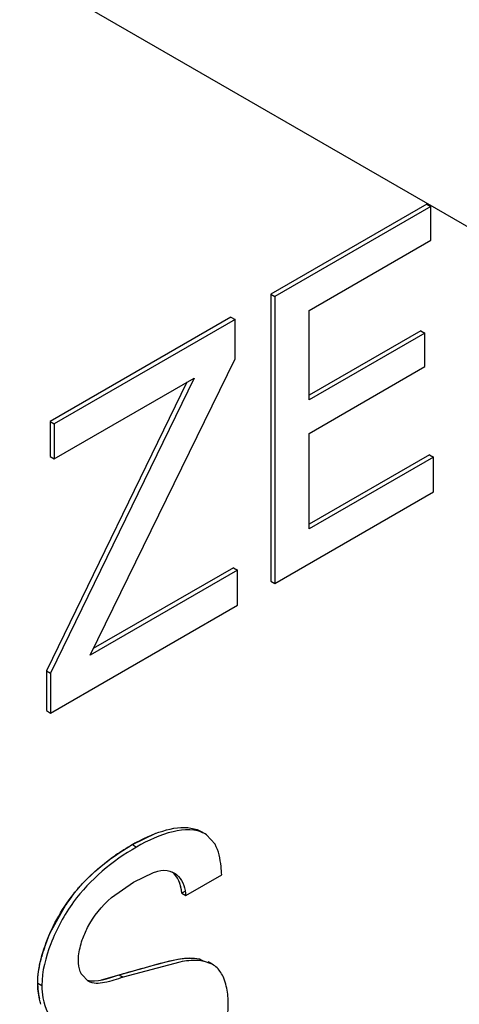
# Model space of a CAD drawing. Header units: inches. Extents: x 0 to 34, y 0 to 22.
# Tile 15 of 117: x 2.8119 to 2.8653, y 15.4489 to 15.5685. Entities that reach past the tile are written whole.
import ezdxf

# ---------------------------------------------------------------- set-up
doc = ezdxf.new("R2010")
doc.units = ezdxf.units.IN
doc.header["$LTSCALE"] = 1.87
doc.header["$MEASUREMENT"] = 0
doc.layers.get('0').update_dxf_attribs({"linetype": 'CONTINUOUS'})
doc.layers.add('02___PRT_ALL_AXES', color=7, linetype='CONTINUOUS')

msp = doc.modelspace()

# ---------------------------------------------------------------- linework, layer by layer
at = {"color": 7, "linetype": 'CONTINUOUS'}
for p, q in [((2.8613112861, 15.5460883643), (2.8423794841, 15.5351573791)), ((2.8613112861, 15.5460883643), (2.8618123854, 15.5457990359)), ((2.8618123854, 15.5457990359), (2.8428805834, 15.5348680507)), ((2.8618123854, 15.5417019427), (2.8618123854, 15.5457990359)), ((2.8470525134, 15.5331797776), (2.8618123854, 15.5417019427)), ((2.8423794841, 15.5351573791), (2.8428805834, 15.5348680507)), ((2.8423794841, 15.5351573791), (2.8423794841, 15.5003077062)), ((2.8428805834, 15.5348680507), (2.8428805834, 15.5000183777)), ((2.8470525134, 15.522316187), (2.8470525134, 15.5331797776)), ((2.8375642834, 15.5323771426), (2.815621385, 15.5197075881)), ((2.8380653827, 15.5320878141), (2.8161224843, 15.5194182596)), ((2.8375642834, 15.5323771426), (2.8380653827, 15.5320878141)), ((2.8380653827, 15.527314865), (2.8380653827, 15.5320878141)), ((2.860601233, 15.5307177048), (2.8470525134, 15.5228948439)), ((2.8611023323, 15.5304283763), (2.8470525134, 15.522316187)), ((2.860601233, 15.5307177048), (2.8611023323, 15.5304283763)), ((2.8611023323, 15.5263743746), (2.8611023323, 15.5304283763)), ((2.8204662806, 15.4913177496), (2.8380653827, 15.527314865)), ((2.8470525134, 15.5182621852), (2.8611023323, 15.5263743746)), ((2.8322055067, 15.5244632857), (2.8151607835, 15.4894193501)), ((2.8330979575, 15.5249785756), (2.8156618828, 15.4891300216)), ((2.8161224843, 15.5151771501), (2.8330979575, 15.5249785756)), ((2.815621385, 15.5197075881), (2.8161224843, 15.5194182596)), ((2.815621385, 15.5197075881), (2.815621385, 15.5154664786)), ((2.8161224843, 15.5194182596), (2.8161224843, 15.5151771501)), ((2.8470525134, 15.5066683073), (2.8470525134, 15.5182621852)), ((2.815621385, 15.5154664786), (2.8161224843, 15.5151771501)), ((2.8616471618, 15.5156737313), (2.8470525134, 15.5072469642)), ((2.8621482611, 15.5153844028), (2.8470525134, 15.5066683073)), ((2.8616471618, 15.5156737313), (2.8621482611, 15.5153844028)), ((2.8621482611, 15.5111432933), (2.8621482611, 15.5153844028)), ((2.8428805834, 15.5000183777), (2.8621482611, 15.5111432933)), ((2.8378618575, 15.5019403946), (2.820860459, 15.4921240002)), ((2.8378618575, 15.5019403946), (2.8383629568, 15.5016510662)), ((2.8383629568, 15.5016510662), (2.8204662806, 15.4913177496)), ((2.8383629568, 15.4974099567), (2.8383629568, 15.5016510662)), ((2.8423794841, 15.5003077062), (2.8428805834, 15.5000183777)), ((2.8156618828, 15.4843026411), (2.8383629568, 15.4974099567)), ((2.8151607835, 15.4894193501), (2.8156618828, 15.4891300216)), ((2.8151607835, 15.4894193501), (2.8151607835, 15.4845919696)), ((2.8156618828, 15.4891300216), (2.8156618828, 15.4843026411)), ((2.8151607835, 15.4845919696), (2.8156618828, 15.4843026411)), ((2.8256141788, 15.4683243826), (2.8284659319, 15.4696985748)), ((2.8344200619, 15.4696281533), (2.8339189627, 15.4699174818)), ((2.8346035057, 15.4695136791), (2.8344189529, 15.4696262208)), ((2.835627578, 15.4683797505), (2.8346035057, 15.4695136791)), ((2.8256141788, 15.4683243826), (2.8261152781, 15.4680350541)), ((2.8257420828, 15.4637655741), (2.8281672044, 15.4649468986)), ((2.8301605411, 15.4651206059), (2.8306400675, 15.4649157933)), ((2.8230556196, 15.4618990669), (2.8257420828, 15.4637655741)), ((2.8320903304, 15.4621273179), (2.8364449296, 15.4646416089)), ((2.8315892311, 15.4624166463), (2.8320903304, 15.4621273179)), ((2.8313658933, 15.4540705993), (2.8244850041, 15.4522203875)), ((2.8337282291, 15.4544709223), (2.8342293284, 15.4541815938)), ((2.8352979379, 15.4537999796), (2.8342293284, 15.4541815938)), ((2.8352969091, 15.4537982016), (2.8347958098, 15.4540875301)), ((2.820246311, 15.4517348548), (2.8194535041, 15.4525664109)), ((2.8218531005, 15.4518884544), (2.8239839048, 15.4525097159)), ((2.8239839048, 15.4525097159), (2.8244850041, 15.4522203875)), ((2.8141148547, 15.4514959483), (2.814615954, 15.4512066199))]:
    msp.add_line(p, q, dxfattribs=at)
at = {"color": 40, "linetype": 'CONTINUOUS'}
for p, q in [((2.8319583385, 15.4626297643), (2.8315892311, 15.4624166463)), ((2.8156443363, 15.4576339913), (2.8175165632, 15.4610264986)), ((2.8141910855, 15.4503286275), (2.8141148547, 15.4514959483))]:
    msp.add_line(p, q, dxfattribs=at)
at = {"color": 7, "linetype": 'CONTINUOUS'}
for centre, radius, start, end in [((2.8407302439, 15.4420733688), 0.0302920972, 119.9345362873, 124.5242347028), ((2.832344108, 15.4498918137), 0.0183939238, 161.2431390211, 164.7806575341), ((2.8338448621, 15.4512813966), 0.0029056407, 45.8770819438, 60.0175687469)]:
    msp.add_arc(centre, radius, start, end, dxfattribs=at)
at = {"color": 40, "linetype": 'CONTINUOUS'}
for centre, radius, start, end in [((2.8420218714, 15.4399055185), 0.0328153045, 120.0000814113, 120.6127676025), ((2.8378053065, 15.4472281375), 0.0243654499, 118.3806779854, 120.0228187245), ((2.8345606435, 15.4495858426), 0.0205277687, 141.4602403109, 146.1289368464), ((2.8218695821, 15.4513614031), 0.0077476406, 187.660441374, 190.4309253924), ((2.8213196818, 15.4512598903), 0.0071884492, 190.4287279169, 193.3461230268)]:
    msp.add_arc(centre, radius, start, end, dxfattribs=at)
for points, knots in [([(2.8262237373, 15.4686650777), (2.8266295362, 15.4688841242), (2.8294403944, 15.47029037), (2.8324629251, 15.4709064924), (2.8341024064, 15.4698030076)], [0, 0, 0, 0, 0.1442424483, 1, 1, 1, 1]), ([(2.8239839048, 15.4525097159), (2.8254206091, 15.4529145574), (2.8287082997, 15.4538385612), (2.8321125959, 15.454774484), (2.8337282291, 15.4544709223)], [0, 0, 0, 0, 0.4334716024, 1, 1, 1, 1])]:
    msp.add_open_spline(points, degree=3, knots=knots, dxfattribs=at)
at = {"color": 7, "linetype": 'CONTINUOUS'}
for points, knots in [([(2.834420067, 15.4696281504), (2.8332993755, 15.4702752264), (2.8300725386, 15.470090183), (2.8275028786, 15.4688362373), (2.8261152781, 15.4680350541)], [0, 0, 0, 0, 0.4467949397, 1, 1, 1, 1]), ([(2.8364449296, 15.4646416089), (2.8364235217, 15.4649857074), (2.8363189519, 15.4662540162), (2.8360837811, 15.4675638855), (2.835627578, 15.4683797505)], [0, 0, 0, 0, 0.2694491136, 1, 1, 1, 1]), ([(2.8261152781, 15.4680350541), (2.8231822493, 15.4663415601), (2.8189121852, 15.4628176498), (2.8155872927, 15.4565583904), (2.814615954, 15.4529365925), (2.814615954, 15.4512066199)], [0, 0, 0, 0, 0.4809229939, 0.7543469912, 1, 1, 1, 1]), ([(2.8184927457, 15.4623612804), (2.8188687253, 15.4628343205), (2.8203796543, 15.4645745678), (2.8221640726, 15.4660664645), (2.8235620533, 15.4670306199)], [0, 0, 0, 0, 0.2624382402, 1, 1, 1, 1]), ([(2.8281672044, 15.4649468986), (2.8283421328, 15.4650068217), (2.8289820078, 15.4651990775), (2.8296927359, 15.465255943), (2.8301605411, 15.4651206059)], [0, 0, 0, 0, 0.2752023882, 1, 1, 1, 1]), ([(2.8306400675, 15.4649157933), (2.830851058, 15.4647939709), (2.8316944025, 15.4641015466), (2.8320490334, 15.462956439), (2.8320903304, 15.4621273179)], [0, 0, 0, 0, 0.2268933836, 1, 1, 1, 1]), ([(2.8315892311, 15.4624166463), (2.8315803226, 15.4625955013), (2.8315110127, 15.4632564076), (2.8312884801, 15.4639074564), (2.8310310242, 15.4643194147)], [0, 0, 0, 0, 0.2693417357, 1, 1, 1, 1]), ([(2.8195209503, 15.4567452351), (2.81969721, 15.4572592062), (2.8205131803, 15.4591965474), (2.8218746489, 15.4608882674), (2.8230556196, 15.4618990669)], [0, 0, 0, 0, 0.259007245, 1, 1, 1, 1]), ([(2.8190471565, 15.4542527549), (2.8190471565, 15.4544473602), (2.8190980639, 15.455295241), (2.8193090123, 15.4561272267), (2.8195209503, 15.4567452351)], [0, 0, 0, 0, 0.2295024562, 1, 1, 1, 1]), ([(2.8141148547, 15.4514959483), (2.8141148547, 15.4517499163), (2.8141636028, 15.4528384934), (2.8143767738, 15.4539149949), (2.8145952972, 15.4547204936)], [0, 0, 0, 0, 0.2333016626, 1, 1, 1, 1]), ([(2.8194535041, 15.4525664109), (2.8193875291, 15.4526838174), (2.8191405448, 15.4532123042), (2.8190471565, 15.4538056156), (2.8190471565, 15.4542527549)], [0, 0, 0, 0, 0.2314724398, 1, 1, 1, 1]), ([(2.8239839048, 15.4525097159), (2.8256417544, 15.4529768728), (2.8287828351, 15.45386696), (2.8321550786, 15.4547665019), (2.8337282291, 15.4544709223)], [0, 0, 0, 0, 0.518316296, 1, 1, 1, 1]), ([(2.8342293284, 15.4541815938), (2.8340060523, 15.4542235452), (2.8330500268, 15.4543303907), (2.832084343, 15.454208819), (2.8313658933, 15.4540705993)], [0, 0, 0, 0, 0.2369432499, 1, 1, 1, 1]), ([(2.8368678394, 15.4516178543), (2.836813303, 15.4517910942), (2.8365837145, 15.4524245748), (2.8362216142, 15.4530231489), (2.8358677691, 15.4533672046)], [0, 0, 0, 0, 0.2690047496, 1, 1, 1, 1]), ([(2.8244850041, 15.4522203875), (2.8237329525, 15.4519943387), (2.8224182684, 15.4514927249), (2.8208180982, 15.4514047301), (2.820246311, 15.4517348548)], [0, 0, 0, 0, 0.5432521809, 1, 1, 1, 1]), ([(2.8372315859, 15.4489716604), (2.8372315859, 15.4492062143), (2.8372042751, 15.450097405), (2.8370652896, 15.4509906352), (2.8368678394, 15.4516178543)], [0, 0, 0, 0, 0.2629180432, 1, 1, 1, 1]), ([(2.8145098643, 15.448967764), (2.8144432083, 15.449157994), (2.8142022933, 15.4499797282), (2.8141148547, 15.4508422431), (2.8141148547, 15.4514959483)], [0, 0, 0, 0, 0.2356785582, 1, 1, 1, 1]), ([(2.814615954, 15.4512066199), (2.814615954, 15.4507054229), (2.8147324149, 15.4490268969), (2.8155456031, 15.4471906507), (2.816593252, 15.4465857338)], [0, 0, 0, 0, 0.2929355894, 1, 1, 1, 1]), ([(2.8366789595, 15.4452007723), (2.8367668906, 15.4455275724), (2.8370645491, 15.446763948), (2.8372315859, 15.4480378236), (2.8372315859, 15.4489716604)], [0, 0, 0, 0, 0.2660015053, 1, 1, 1, 1])]:
    msp.add_open_spline(points, degree=3, knots=knots, dxfattribs=at)
at = {"color": 40, "linetype": 'CONTINUOUS'}
for points in [[(2.8185043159, 15.4623758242), (2.8205358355, 15.4649271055), (2.8229830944, 15.466769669), (2.8253112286, 15.4681473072)], [(2.8315892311, 15.4624166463), (2.8315335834, 15.4635338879), (2.8310986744, 15.4644688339), (2.8304304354, 15.4650052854)], [(2.8141148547, 15.4514959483), (2.8141148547, 15.4533185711), (2.814698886, 15.4555125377), (2.8156443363, 15.4576339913)], [(2.8201388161, 15.4518559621), (2.8212154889, 15.4515374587), (2.8226681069, 15.4521142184), (2.8239839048, 15.4525097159)]]:
    msp.add_open_spline(points, degree=3, dxfattribs=at)
at = {"color": 7, "linetype": 'CONTINUOUS'}
msp.add_open_spline([(2.8149270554, 15.4558064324), (2.8157252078, 15.4581621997), (2.8169451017, 15.4604141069), (2.8184927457, 15.4623612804)], degree=3, dxfattribs=at)
at = {"layer": '02___PRT_ALL_AXES', "color": 7, "linetype": 'CONTINUOUS'}
msp.add_line((2.7614014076, 15.603910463), (2.9172989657, 15.5138971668), dxfattribs=at)

doc.saveas('drawing.dxf')
